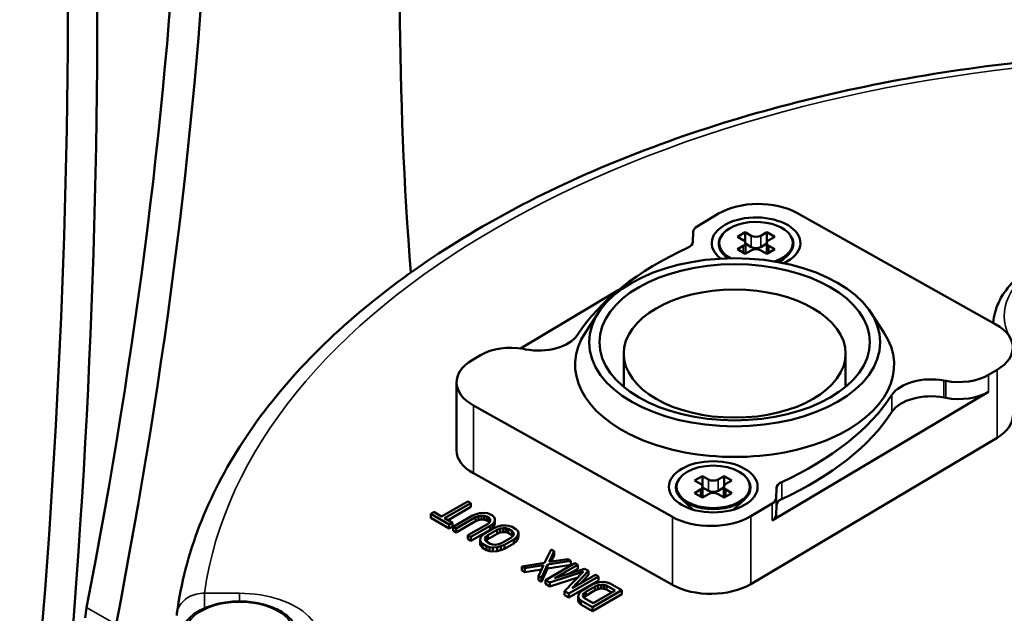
# Model space of a CAD drawing. Header units: millimetres. Extents: x 40 to 2195, y 40 to 1687.
# Tile 181 of 185: x 1457 to 1528, y 1449 to 1492. Entities that reach past the tile are written whole.
import ezdxf

# ---------------------------------------------------------------- set-up
doc = ezdxf.new("R2010")
doc.units = ezdxf.units.MM
doc.header["$LTSCALE"] = 8
doc.layers.add('Visible (ISO)', color=7, linetype='Continuous', lineweight=50)
doc.layers.add('Visible Narrow (ISO)', color=7, linetype='Continuous', lineweight=35)

msp = doc.modelspace()

# ---------------------------------------------------------------- linework, layer by layer
at = {"layer": 'Visible (ISO)'}
for p, q in [((1507.554, 1477.973), (1506.016, 1477.058)), ((1527.559, 1469.977), (1513.211, 1478.021)), ((1505.706, 1475.947), (1505.734, 1476.669)), ((1507.779, 1476.39), (1507.742, 1476.333)), ((1509.483, 1476.628), (1508.917, 1476.301)), ((1508.917, 1476.301), (1509.341, 1476.056)), ((1509.907, 1476.383), (1509.483, 1476.628)), ((1509.483, 1476.628), (1509.483, 1475.893)), ((1511.038, 1476.628), (1510.614, 1476.383)), ((1511.604, 1476.301), (1511.038, 1476.628)), ((1511.038, 1476.628), (1511.038, 1475.893)), ((1511.18, 1476.056), (1511.604, 1476.301)), ((1512.741, 1476.39), (1512.778, 1476.333)), ((1509.341, 1475.648), (1508.917, 1475.403)), ((1509.488, 1475.08), (1509.488, 1475.852)), ((1509.907, 1475.567), (1509.488, 1475.809)), ((1511.033, 1475.809), (1510.614, 1475.567)), ((1511.033, 1475.08), (1511.033, 1475.852)), ((1511.604, 1475.403), (1511.18, 1475.648)), ((1508.216, 1474.749), (1507.989, 1474.955)), ((1508.917, 1475.403), (1509.483, 1475.077)), ((1509.483, 1475.077), (1509.907, 1475.322)), ((1510.614, 1475.322), (1511.038, 1475.077)), ((1511.038, 1475.077), (1511.604, 1475.403)), ((1511.982, 1474.455), (1512.532, 1474.955)), ((1493.262, 1468.25), (1500.326, 1472.45)), ((1498.895, 1470.837), (1497.959, 1469.408)), ((1518.538, 1470.837), (1519.474, 1469.408)), ((1490.401, 1467.773), (1489.791, 1467.41)), ((1493.487, 1468.213), (1493.631, 1468.185)), ((1500.717, 1465.476), (1500.717, 1467.877)), ((1516.717, 1465.476), (1516.717, 1467.877)), ((1527.032, 1466.349), (1527.643, 1466.711)), ((1488.66, 1465.802), (1488.66, 1460.903)), ((1523.946, 1465.909), (1523.802, 1465.936)), ((1527.032, 1465.124), (1511.417, 1455.839)), ((1489.874, 1464.145), (1504.223, 1456.101)), ((1523.946, 1464.684), (1523.802, 1464.712)), ((1509.879, 1451.25), (1527.643, 1461.812)), ((1489.874, 1459.246), (1504.223, 1451.202)), ((1504.692, 1458.807), (1504.655, 1458.75)), ((1506.395, 1459.045), (1505.829, 1458.719)), ((1505.829, 1458.719), (1506.254, 1458.474)), ((1506.819, 1458.8), (1506.395, 1459.045)), ((1506.395, 1459.045), (1506.395, 1458.31)), ((1507.951, 1459.045), (1507.526, 1458.8)), ((1508.516, 1458.719), (1507.951, 1459.045)), ((1507.951, 1459.045), (1507.951, 1458.31)), ((1508.092, 1458.474), (1508.516, 1458.719)), ((1509.654, 1458.807), (1509.691, 1458.75)), ((1506.254, 1458.065), (1505.829, 1457.82)), ((1505.829, 1457.82), (1506.395, 1457.494)), ((1506.395, 1457.494), (1506.819, 1457.739)), ((1506.4, 1457.497), (1506.4, 1458.269)), ((1506.819, 1457.984), (1506.4, 1458.226)), ((1507.946, 1458.226), (1507.526, 1457.984)), ((1507.526, 1457.739), (1507.951, 1457.494)), ((1507.946, 1457.497), (1507.946, 1458.269)), ((1507.951, 1457.494), (1508.516, 1457.82)), ((1508.516, 1457.82), (1508.092, 1458.065)), ((1511.727, 1458.174), (1511.699, 1457.453)), ((1489.483, 1457.222), (1487.588, 1456.128)), ((1487.8, 1456.005), (1489.695, 1457.1)), ((1489.695, 1457.1), (1489.483, 1457.222)), ((1489.695, 1456.814), (1489.695, 1457.1)), ((1505.727, 1456.621), (1504.902, 1457.373)), ((1508.618, 1456.621), (1509.444, 1457.373)), ((1509.879, 1456.149), (1511.417, 1457.063)), ((1487.022, 1456.454), (1486.796, 1456.324)), ((1486.796, 1456.324), (1488.14, 1455.548)), ((1486.796, 1456.038), (1486.796, 1456.324)), ((1487.588, 1456.128), (1487.022, 1456.454)), ((1488.047, 1455.862), (1489.695, 1456.814)), ((1490.083, 1456.303), (1489.822, 1456.193)), ((1490.334, 1456.366), (1490.083, 1456.303)), ((1490.656, 1456.389), (1490.334, 1456.366)), ((1490.888, 1456.359), (1490.656, 1456.389)), ((1491.11, 1456.283), (1490.888, 1456.359)), ((1491.251, 1456.201), (1491.11, 1456.283)), ((1505.673, 1456.638), (1505.673, 1456.671)), ((1508.673, 1456.638), (1508.673, 1456.671)), ((1511.727, 1456.95), (1511.699, 1456.228)), ((1486.796, 1456.038), (1488.14, 1455.263)), ((1488.365, 1455.679), (1487.8, 1456.005)), ((1488.14, 1455.548), (1488.365, 1455.679)), ((1488.365, 1455.393), (1488.365, 1455.679)), ((1489.822, 1456.193), (1488.423, 1455.385)), ((1488.635, 1455.263), (1490.034, 1456.07)), ((1488.635, 1454.977), (1490.034, 1455.785)), ((1490.882, 1455.58), (1489.483, 1454.773)), ((1490.034, 1456.07), (1490.25, 1456.154)), ((1490.034, 1455.785), (1490.034, 1456.07)), ((1490.034, 1455.785), (1490.25, 1455.868)), ((1490.25, 1456.154), (1490.456, 1456.192)), ((1490.25, 1455.868), (1490.25, 1456.154)), ((1490.25, 1455.868), (1490.456, 1455.906)), ((1490.456, 1456.192), (1490.652, 1456.182)), ((1490.456, 1455.906), (1490.456, 1456.192)), ((1490.456, 1455.906), (1490.652, 1455.897)), ((1490.652, 1456.182), (1490.839, 1456.127)), ((1490.652, 1455.897), (1490.652, 1456.182)), ((1490.652, 1455.897), (1490.839, 1455.841)), ((1490.839, 1456.127), (1490.98, 1456.045)), ((1490.839, 1455.841), (1490.839, 1456.127)), ((1490.839, 1455.841), (1490.98, 1455.759)), ((1491.028, 1455.705), (1490.882, 1455.58)), ((1490.98, 1456.045), (1491.077, 1455.937)), ((1490.98, 1455.759), (1490.98, 1456.045)), ((1490.98, 1455.759), (1491.028, 1455.706)), ((1491.092, 1455.824), (1491.028, 1455.705)), ((1491.077, 1455.937), (1491.092, 1455.824)), ((1491.077, 1455.795), (1491.077, 1455.937)), ((1491.095, 1455.458), (1491.285, 1455.609)), ((1491.383, 1456.073), (1491.251, 1456.201)), ((1491.285, 1455.609), (1491.395, 1455.754)), ((1491.285, 1455.323), (1491.285, 1455.609)), ((1491.434, 1455.94), (1491.383, 1456.073)), ((1491.395, 1455.754), (1491.434, 1455.94)), ((1491.395, 1455.468), (1491.395, 1455.754)), ((1491.395, 1455.468), (1491.434, 1455.654)), ((1491.434, 1455.654), (1491.434, 1455.94)), ((1488.14, 1455.263), (1488.14, 1455.548)), ((1488.14, 1455.263), (1488.365, 1455.393)), ((1488.423, 1455.385), (1488.635, 1455.263)), ((1488.423, 1455.099), (1488.423, 1455.385)), ((1488.423, 1455.099), (1488.635, 1454.977)), ((1488.635, 1454.977), (1488.635, 1455.263)), ((1489.695, 1454.65), (1491.095, 1455.458)), ((1489.695, 1454.364), (1491.095, 1455.172)), ((1490.7, 1454.904), (1490.51, 1454.753)), ((1491.377, 1455.295), (1490.7, 1454.904)), ((1490.913, 1454.781), (1491.59, 1455.172)), ((1490.913, 1454.496), (1491.59, 1454.886)), ((1491.095, 1455.172), (1491.095, 1455.458)), ((1491.095, 1455.172), (1491.285, 1455.323)), ((1491.285, 1455.323), (1491.395, 1455.468)), ((1491.638, 1455.405), (1491.377, 1455.295)), ((1491.59, 1455.172), (1491.805, 1455.256)), ((1491.59, 1454.886), (1491.59, 1455.172)), ((1491.59, 1454.886), (1491.805, 1454.97)), ((1491.89, 1455.468), (1491.638, 1455.405)), ((1491.805, 1455.256), (1492.012, 1455.293)), ((1491.805, 1454.97), (1491.805, 1455.256)), ((1491.805, 1454.97), (1492.012, 1455.008)), ((1492.212, 1455.491), (1491.89, 1455.468)), ((1492.012, 1455.293), (1492.208, 1455.284)), ((1492.012, 1455.008), (1492.012, 1455.293)), ((1492.012, 1455.008), (1492.208, 1454.998)), ((1492.208, 1455.284), (1492.394, 1455.229)), ((1492.208, 1454.998), (1492.208, 1455.284)), ((1492.208, 1454.998), (1492.394, 1454.943)), ((1492.443, 1455.461), (1492.212, 1455.491)), ((1492.394, 1455.229), (1492.677, 1455.065)), ((1492.394, 1454.943), (1492.394, 1455.229)), ((1492.394, 1454.943), (1492.677, 1454.78)), ((1492.665, 1455.385), (1492.443, 1455.461)), ((1492.948, 1455.222), (1492.665, 1455.385)), ((1492.677, 1455.065), (1492.774, 1454.958)), ((1492.677, 1454.78), (1492.677, 1455.065)), ((1492.774, 1454.958), (1492.789, 1454.844)), ((1492.774, 1454.815), (1492.774, 1454.958)), ((1493.08, 1455.094), (1492.948, 1455.222)), ((1493.131, 1454.96), (1493.08, 1455.094)), ((1493.092, 1454.774), (1493.131, 1454.96)), ((1493.131, 1454.674), (1493.131, 1454.96)), ((1489.483, 1454.773), (1489.695, 1454.65)), ((1489.483, 1454.487), (1489.483, 1454.773)), ((1489.483, 1454.487), (1489.695, 1454.364)), ((1489.695, 1454.364), (1489.695, 1454.65)), ((1490.4, 1454.608), (1490.361, 1454.422)), ((1490.361, 1454.422), (1490.412, 1454.288)), ((1490.361, 1454.136), (1490.361, 1454.422)), ((1490.361, 1454.136), (1490.412, 1454.003)), ((1490.51, 1454.753), (1490.4, 1454.608)), ((1490.412, 1454.288), (1490.544, 1454.16)), ((1490.412, 1454.003), (1490.412, 1454.288)), ((1490.544, 1454.16), (1490.827, 1453.997)), ((1490.544, 1453.874), (1490.544, 1454.16)), ((1490.703, 1454.538), (1490.767, 1454.657)), ((1490.718, 1454.424), (1490.703, 1454.538)), ((1490.815, 1454.317), (1490.718, 1454.424)), ((1490.767, 1454.657), (1490.913, 1454.781)), ((1490.767, 1454.371), (1490.767, 1454.657)), ((1490.767, 1454.371), (1490.913, 1454.496)), ((1490.767, 1454.37), (1490.767, 1454.371)), ((1491.098, 1454.153), (1490.815, 1454.317)), ((1490.913, 1454.496), (1490.913, 1454.781)), ((1491.284, 1454.098), (1491.098, 1454.153)), ((1491.902, 1454.21), (1491.687, 1454.126)), ((1492.58, 1454.601), (1491.902, 1454.21)), ((1492.115, 1454.087), (1492.792, 1454.478)), ((1492.115, 1453.802), (1492.792, 1454.192)), ((1492.725, 1454.725), (1492.58, 1454.601)), ((1492.677, 1454.78), (1492.725, 1454.726)), ((1492.789, 1454.844), (1492.725, 1454.725)), ((1492.792, 1454.478), (1492.982, 1454.629)), ((1492.792, 1454.192), (1492.792, 1454.478)), ((1492.792, 1454.192), (1492.982, 1454.343)), ((1492.982, 1454.629), (1493.092, 1454.774)), ((1492.982, 1454.343), (1492.982, 1454.629)), ((1492.982, 1454.343), (1493.092, 1454.488)), ((1493.092, 1454.488), (1493.092, 1454.774)), ((1493.092, 1454.488), (1493.131, 1454.674)), ((1490.412, 1454.003), (1490.544, 1453.874)), ((1490.544, 1453.874), (1490.827, 1453.711)), ((1490.827, 1453.997), (1491.049, 1453.921)), ((1490.827, 1453.711), (1490.827, 1453.997)), ((1490.827, 1453.711), (1491.049, 1453.635)), ((1491.049, 1453.921), (1491.28, 1453.891)), ((1491.049, 1453.635), (1491.049, 1453.921)), ((1491.049, 1453.635), (1491.28, 1453.606)), ((1491.28, 1453.891), (1491.602, 1453.914)), ((1491.28, 1453.606), (1491.28, 1453.891)), ((1491.28, 1453.606), (1491.602, 1453.628)), ((1491.48, 1454.089), (1491.284, 1454.098)), ((1491.687, 1454.126), (1491.48, 1454.089)), ((1491.602, 1453.914), (1491.854, 1453.977)), ((1491.602, 1453.628), (1491.602, 1453.914)), ((1491.602, 1453.628), (1491.854, 1453.692)), ((1491.854, 1453.977), (1492.115, 1454.087)), ((1491.854, 1453.692), (1491.854, 1453.977)), ((1491.854, 1453.692), (1492.115, 1453.802)), ((1492.115, 1453.802), (1492.115, 1454.087)), ((1495.494, 1453.752), (1495.011, 1452.78)), ((1495.343, 1452.849), (1495.706, 1453.63)), ((1495.706, 1453.63), (1495.494, 1453.752)), ((1495.706, 1453.344), (1495.706, 1453.63)), ((1495.011, 1452.78), (1493.372, 1452.527)), ((1497.191, 1452.772), (1495.069, 1451.547)), ((1495.224, 1452.657), (1496.908, 1452.936)), ((1496.696, 1453.058), (1495.343, 1452.849)), ((1495.486, 1452.871), (1495.706, 1453.344)), ((1496.908, 1452.936), (1496.696, 1453.058)), ((1496.908, 1452.65), (1496.908, 1452.936)), ((1497.403, 1452.65), (1497.191, 1452.772)), ((1493.372, 1452.527), (1493.584, 1452.405)), ((1493.372, 1452.241), (1493.372, 1452.527)), ((1493.372, 1452.241), (1493.584, 1452.119)), ((1493.584, 1452.405), (1494.937, 1452.614)), ((1493.584, 1452.119), (1493.584, 1452.405)), ((1493.584, 1452.119), (1494.794, 1452.306)), ((1494.937, 1452.614), (1494.574, 1451.833)), ((1494.787, 1451.711), (1495.224, 1452.657)), ((1494.787, 1451.425), (1495.224, 1452.371)), ((1495.224, 1452.371), (1495.224, 1452.657)), ((1495.224, 1452.371), (1496.908, 1452.65)), ((1495.388, 1451.364), (1497.814, 1452.152)), ((1495.733, 1451.686), (1497.403, 1452.65)), ((1497.898, 1452.364), (1495.733, 1451.686)), ((1497.814, 1452.152), (1496.448, 1450.751)), ((1496.815, 1452.025), (1497.403, 1452.364)), ((1497.006, 1450.951), (1498.181, 1452.201)), ((1497.403, 1452.364), (1497.403, 1452.65)), ((1498.181, 1452.201), (1497.898, 1452.364)), ((1498.181, 1451.915), (1498.181, 1452.201)), ((1494.574, 1451.833), (1494.787, 1451.711)), ((1494.574, 1451.547), (1494.574, 1451.833)), ((1494.574, 1451.547), (1494.787, 1451.425)), ((1494.787, 1451.425), (1494.787, 1451.711)), ((1495.069, 1451.547), (1495.388, 1451.364)), ((1495.069, 1451.262), (1495.069, 1451.547)), ((1495.388, 1451.078), (1497.406, 1451.734)), ((1495.388, 1451.078), (1495.388, 1451.364)), ((1496.766, 1450.568), (1498.888, 1451.792)), ((1496.766, 1450.282), (1498.888, 1451.507)), ((1498.676, 1451.915), (1497.006, 1450.951)), ((1497.593, 1451.29), (1498.181, 1451.915)), ((1498.71, 1451.322), (1498.448, 1451.212)), ((1498.888, 1451.792), (1498.676, 1451.915)), ((1498.961, 1451.385), (1498.71, 1451.322)), ((1498.888, 1451.507), (1498.888, 1451.792)), ((1499.283, 1451.408), (1498.961, 1451.385)), ((1499.514, 1451.379), (1499.283, 1451.408)), ((1499.736, 1451.303), (1499.514, 1451.379)), ((1500.585, 1450.813), (1499.736, 1451.303)), ((1495.069, 1451.262), (1495.388, 1451.078)), ((1496.448, 1450.751), (1496.766, 1450.568)), ((1496.448, 1450.466), (1496.448, 1450.751)), ((1497.581, 1450.671), (1497.471, 1450.526)), ((1497.771, 1450.821), (1497.581, 1450.671)), ((1498.448, 1451.212), (1497.771, 1450.821)), ((1497.838, 1450.574), (1497.984, 1450.699)), ((1497.984, 1450.699), (1498.661, 1451.09)), ((1497.984, 1450.413), (1498.661, 1450.804)), ((1497.984, 1450.413), (1497.984, 1450.699)), ((1498.464, 1449.588), (1500.585, 1450.813)), ((1500.102, 1450.779), (1498.522, 1449.867)), ((1498.661, 1451.09), (1498.877, 1451.174)), ((1498.661, 1450.804), (1498.661, 1451.09)), ((1498.661, 1450.804), (1498.877, 1450.888)), ((1498.877, 1451.174), (1499.083, 1451.211)), ((1498.877, 1450.888), (1498.877, 1451.174)), ((1498.877, 1450.888), (1499.083, 1450.925)), ((1499.083, 1451.211), (1499.279, 1451.202)), ((1499.083, 1450.925), (1499.083, 1451.211)), ((1499.083, 1450.925), (1499.279, 1450.916)), ((1499.279, 1451.202), (1499.466, 1451.146)), ((1499.279, 1450.916), (1499.279, 1451.202)), ((1499.279, 1450.916), (1499.466, 1450.86)), ((1499.466, 1451.146), (1500.102, 1450.779)), ((1499.466, 1450.86), (1499.466, 1451.146)), ((1499.466, 1450.86), (1499.854, 1450.636)), ((1500.585, 1450.527), (1500.585, 1450.813)), ((1496.448, 1450.466), (1496.766, 1450.282)), ((1496.766, 1450.282), (1496.766, 1450.568)), ((1497.471, 1450.526), (1497.432, 1450.34)), ((1497.432, 1450.34), (1497.483, 1450.206)), ((1497.432, 1450.054), (1497.432, 1450.34)), ((1497.432, 1450.054), (1497.483, 1449.92)), ((1497.483, 1450.206), (1497.615, 1450.078)), ((1497.483, 1449.92), (1497.483, 1450.206)), ((1497.483, 1449.92), (1497.615, 1449.792)), ((1497.615, 1450.078), (1498.464, 1449.588)), ((1497.615, 1449.792), (1497.615, 1450.078)), ((1497.774, 1450.455), (1497.838, 1450.574)), ((1497.79, 1450.342), (1497.774, 1450.455)), ((1497.886, 1450.234), (1497.79, 1450.342)), ((1497.838, 1450.288), (1497.838, 1450.574)), ((1497.838, 1450.288), (1497.984, 1450.413)), ((1497.838, 1450.288), (1497.838, 1450.288)), ((1498.522, 1449.867), (1497.886, 1450.234)), ((1498.464, 1449.302), (1500.585, 1450.527)), ((1497.615, 1449.792), (1498.464, 1449.302)), ((1498.464, 1449.302), (1498.464, 1449.588))]:
    msp.add_line(p, q, dxfattribs=at)
for centre, major_axis, ratio, start_param, end_param in [((1736.021, 1655.145), (-191.35, -299.415), 0.544888, 5.366856, 5.656701), ((1061.118, 1262.937), (-282.5, -489.304), 0.57735, 2.224223, 2.488166), ((1217.591, 1358.282), (-191.35, -299.415), 0.544888, 2.197951, 2.563566), ((1063.239, 1261.712), (-282.5, -489.304), 0.57735, 2.224223, 2.488166), ((1219.715, 1357.056), (-191.35, -299.415), 0.544888, 2.197951, 2.563566), ((1510.424, 1476.364), (-4, 0), 0.57735, 3.941713, 5.512509), ((1510.26, 1475.852), (-3.2, 0), 0.57735, 2.240099, 6.936933), ((1506.734, 1476.656), (-1, 0), 0.57735, 5.512509, 6.260732), ((1510.26, 1475.852), (2.65, 0), 0.57735, 5.23433, 10.225889), ((1510.26, 1475.787), (-2.69, 0), 0.57735, 5.924097, 7.014386), ((1510.26, 1476.587), (0.5, 0), 0.57735, 3.926991, 5.497787), ((1510.26, 1475.787), (2.69, 0), 0.57735, 5.30199, 6.642274), ((1520.949, 1464.099), (-25.19, 0), 0.57735, 5.381349, 5.923234), ((1504.706, 1475.96), (1, 0), 0.57735, 5.381349, 6.260732), ((1508.988, 1475.852), (0.5, 0), 0.57735, 5.497787, 7.068583), ((1510.26, 1475.771), (-0.5, 0), 0.57735, 0.785398, 2.356194), ((1511.533, 1475.852), (-0.5, 0), 0.57735, 5.497787, 7.068583), ((1510.26, 1475.117), (-0.5, 0), 0.57735, 3.926991, 5.497787), ((1524.773, 1468.32), (4, 0), 0.57735, 5.512509, 7.083305), ((1494.565, 1469.831), (3, 0), 0.57735, 4.395847, 5.923234), ((1508.717, 1467.061), (-11.5, 0), 0.57735, 5.921818, 9.786145), ((1492.553, 1466.567), (-3, 0), 0.57735, 4.395847, 5.512509), ((1492.66, 1465.802), (-4, 0), 0.57735, 5.512509, 7.083305), ((1522.868, 1464.29), (-3, 0), 0.57735, 4.395847, 5.923234), ((1524.88, 1467.555), (3, 0), 0.57735, 4.395847, 5.512509), ((1496.485, 1470.023), (25.19, 0), 0.57735, 5.381349, 5.923234), ((1522.868, 1463.066), (-3, 0), 0.57735, 4.395847, 5.923234), ((1524.88, 1466.33), (-3, 0), 0.57735, 1.254255, 2.370916), ((1496.485, 1468.798), (25.19, 0), 0.57735, 5.381349, 5.923234), ((1524.773, 1463.421), (4, 0), 0.57735, 5.512509, 6.283185), ((1492.66, 1460.903), (-4, 0), 0.57735, 0, 0.80012), ((1507.173, 1458.204), (-2.69, 0), 0.57735, 5.924097, 9.783866), ((1505.9, 1458.269), (0.5, 0), 0.57735, 5.497787, 7.068583), ((1507.173, 1459.004), (0.5, 0), 0.57735, 3.926991, 5.497787), ((1508.446, 1458.269), (-0.5, 0), 0.57735, 5.497787, 7.068583), ((1512.727, 1458.161), (-1, 0), 0.57735, 5.381349, 6.260732), ((1507.173, 1458.188), (-0.5, 0), 0.57735, 0.785398, 2.356194), ((1507.173, 1457.535), (-0.5, 0), 0.57735, 3.926991, 5.497787), ((1510.699, 1457.466), (1, 0), 0.57735, 5.512509, 6.260732), ((1512.727, 1456.937), (-1, 0), 0.57735, 5.381349, 6.260732), ((1507.173, 1457.045), (-1.7, 0), 0.57735, 0.245202, 0.406229), ((1507.173, 1457.045), (1.7, 0), 0.57735, 5.876956, 6.037984), ((1507.009, 1457.758), (4, 0), 0.57735, 3.941713, 5.512509), ((1510.699, 1456.241), (1, 0), 0.57735, 5.512509, 6.260732), ((1507.009, 1452.859), (-4, 0), 0.57735, 0.80012, 2.370916), ((1465.436, 1450.861), (2.705, 4.223), 0.54484, 2.199603, 2.382141)]:
    msp.add_ellipse(centre, major_axis=major_axis, ratio=ratio, start_param=start_param, end_param=end_param, dxfattribs=at)
for centre, major_axis in [((1508.717, 1468.694), (10.5, 0)), ((1508.717, 1468.694), (-9.75, 0)), ((1508.717, 1467.877), (8, 0)), ((1507.173, 1458.269), (3.2, 0)), ((1507.173, 1458.269), (-2.65, 0))]:
    msp.add_ellipse(centre, major_axis=major_axis, ratio=0.57735, dxfattribs=at)
for points, knots in [([(1537.212, 1489.499), (1530.263, 1489.183), (1523.39, 1488.296), (1510.322, 1485.444), (1504.129, 1483.479), (1492.896, 1478.605), (1487.856, 1475.698), (1479.322, 1469.128), (1475.827, 1465.464), (1470.7, 1457.613), (1469.072, 1453.42), (1468.498, 1449.151)], [5.576332, 5.576332, 5.576332, 5.576332, 5.859263, 5.859263, 6.142194, 6.142194, 6.425124, 6.425124, 6.708055, 6.708055, 6.990985, 6.990985, 6.990985, 6.990985]), ([(1527.365, 1470.086), (1527.384, 1470.352), (1527.43, 1470.616), (1527.597, 1471.227), (1527.74, 1471.568), (1528.106, 1472.218), (1528.329, 1472.527), (1528.842, 1473.108), (1529.132, 1473.381), (1529.77, 1473.888), (1530.118, 1474.122), (1530.49, 1474.337)], [0.8271552, 0.8271552, 0.8271552, 0.8271552, 0.9424778, 0.9424778, 1.0995574, 1.0995574, 1.2566371, 1.2566371, 1.4137167, 1.4137167, 1.5707963, 1.5707963, 1.5707963, 1.5707963]), ([(1468.761, 1447.424), (1468.761, 1447.687), (1468.827, 1447.949), (1469.08, 1448.454), (1469.274, 1448.694), (1469.782, 1449.138), (1470.105, 1449.337), (1470.837, 1449.665), (1471.249, 1449.793), (1472.114, 1449.962), (1472.568, 1450.005), (1473.474, 1450.004), (1473.926, 1449.96), (1474.787, 1449.789), (1475.195, 1449.662), (1475.93, 1449.331), (1476.255, 1449.128), (1476.782, 1448.661), (1476.986, 1448.397), (1477.21, 1447.89), (1477.261, 1447.657), (1477.261, 1447.424)], [2.356194, 2.356194, 2.356194, 2.356194, 2.638001, 2.638001, 2.939989, 2.939989, 3.267472, 3.267472, 3.599435, 3.599435, 3.929498, 3.929498, 4.25865, 4.25865, 4.588734, 4.588734, 4.920705, 4.920705, 5.247891, 5.247891, 5.497787, 5.497787, 5.497787, 5.497787])]:
    msp.add_open_spline(points, degree=3, knots=knots, dxfattribs=at)
msp.add_open_spline([(1468.483, 1448.983), (1468.485, 1449.039), (1468.49, 1449.096), (1468.498, 1449.152)], degree=3, dxfattribs=at)
at = {"layer": 'Visible Narrow (ISO)'}
for p, q in [((1509.907, 1475.567), (1509.907, 1476.383)), ((1510.614, 1475.567), (1510.614, 1476.383)), ((1509.341, 1475.158), (1509.341, 1475.648)), ((1511.18, 1475.158), (1511.18, 1475.648)), ((1527.032, 1466.349), (1527.032, 1465.124)), ((1527.643, 1466.711), (1527.643, 1461.812)), ((1523.802, 1465.936), (1523.802, 1464.712)), ((1523.946, 1465.909), (1523.946, 1464.684)), ((1520.06, 1464.901), (1520.06, 1463.676)), ((1489.874, 1464.145), (1489.874, 1459.246)), ((1506.819, 1457.984), (1506.819, 1458.8)), ((1507.526, 1457.984), (1507.526, 1458.8)), ((1512.107, 1458.614), (1512.107, 1457.39)), ((1506.254, 1457.575), (1506.254, 1458.065)), ((1508.092, 1457.575), (1508.092, 1458.065)), ((1511.727, 1458.174), (1511.727, 1456.95)), ((1511.417, 1455.839), (1511.417, 1457.063)), ((1511.699, 1456.228), (1511.699, 1457.453)), ((1504.223, 1456.101), (1504.223, 1451.202)), ((1509.879, 1456.149), (1509.879, 1451.25)), ((1470.489, 1450.588), (1473.011, 1450.588)), ((1470.489, 1449.51), (1470.489, 1450.588)), ((1473.011, 1450.005), (1473.011, 1450.588)), ((1464.108, 1448.343), (1461.984, 1449.569))]:
    msp.add_line(p, q, dxfattribs=at)
for centre, major_axis, start_param, end_param in [((1543.011, 1447.261), (-72.751, 0), 4.791694, 6.203881), ((1537.354, 1470.597), (-9.2, 0), 5.497787, 6.555576), ((1507.173, 1456.703), (-1.5, 0), 0.038152, 0.077008), ((1507.173, 1456.703), (1.5, 0), 6.206177, 6.245034), ((1473.011, 1447.261), (5.763, 0), 4.712389, 7.853982)]:
    msp.add_ellipse(centre, major_axis=major_axis, ratio=0.57735, start_param=start_param, end_param=end_param, dxfattribs=at)
msp.add_ellipse((1473.011, 1447.669), major_axis=(-3.95, 0), ratio=0.57735, dxfattribs=at)
msp.add_open_spline([(1468.498, 1449.152), (1468.514, 1449.275), (1468.594, 1449.564), (1468.863, 1449.976), (1469.311, 1450.329), (1469.871, 1450.549), (1470.283, 1450.593), (1470.489, 1450.588)], degree=3, knots=[0.0540557, 0.0540557, 0.0540557, 0.0540557, 0.2, 0.4, 0.6, 0.8, 1, 1, 1, 1], dxfattribs=at)

doc.saveas('drawing.dxf')
